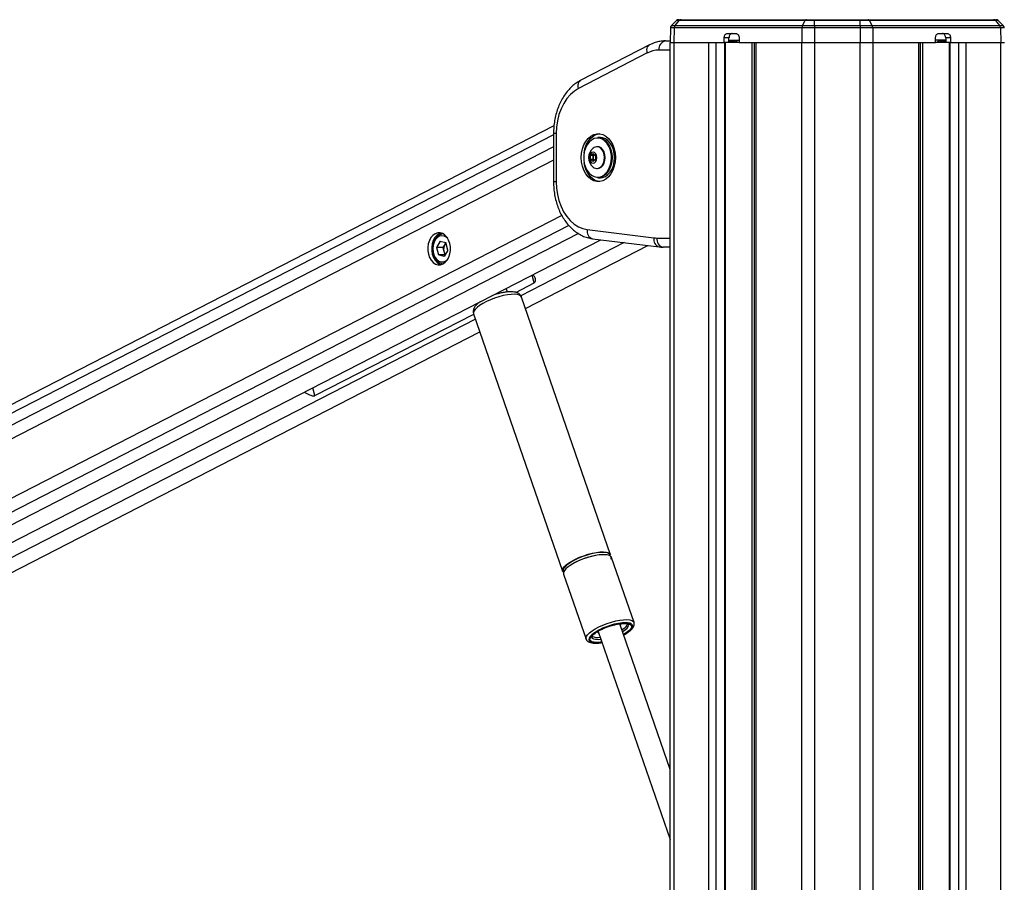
# Model space of a CAD drawing. Header units: millimetres. Extents: x 20 to 20084, y 40 to 15282.
# Tile 22 of 93: x 5857 to 6716, y 6634 to 7387. Entities that reach past the tile are written whole.
import ezdxf

# ---------------------------------------------------------------- set-up
doc = ezdxf.new("R2010")
doc.units = ezdxf.units.MM
doc.header["$LTSCALE"] = 2

msp = doc.modelspace()

# ---------------------------------------------------------------- linework, layer by layer
at = {"color": 7, "linetype": 'Continuous', "lineweight": 25}
for p, q in [((6424.97, 7379.35), (6424.74, 7366.6)), ((6428.28, 7379.35), (6424.97, 7379.35)), ((6425.88, 7381.46), (6430.33, 7385.75)), ((6425.88, 7381.46), (6429.04, 7381.46)), ((6428.28, 7379.35), (6428.09, 7366.6)), ((6539.71, 7379.35), (6428.28, 7379.35)), ((6429.04, 7381.46), (6432.74, 7385.75)), ((6429.04, 7381.46), (6540.22, 7381.46)), ((6432.74, 7385.75), (6430.33, 7385.75)), ((6432.41, 7386.6), (6434.48, 7386.6)), ((6542.68, 7385.75), (6432.74, 7385.75)), ((6434.48, 7386.6), (6543.83, 7386.6)), ((6539.71, 7379.35), (6539.59, 7366.6)), ((6550.66, 7379.35), (6539.71, 7379.35)), ((6540.22, 7381.46), (6542.68, 7385.75)), ((6540.22, 7381.46), (6550.66, 7381.46)), ((6550.66, 7385.75), (6542.68, 7385.75)), ((6543.83, 7386.6), (6550.66, 7386.6)), ((6550.66, 7385.75), (6550.66, 7386.6)), ((6550.66, 7386.6), (6590.61, 7386.6)), ((6590.61, 7385.75), (6550.66, 7385.75)), ((6550.66, 7381.46), (6550.66, 7385.75)), ((6550.66, 7381.46), (6590.61, 7381.46)), ((6550.66, 7381.46), (6550.66, 7379.35)), ((6550.66, 7379.35), (6550.66, 7366.6)), ((6590.61, 7379.35), (6550.66, 7379.35)), ((6590.61, 7385.75), (6590.61, 7386.6)), ((6590.61, 7386.6), (6597.44, 7386.6)), ((6590.61, 7381.46), (6590.61, 7385.75)), ((6598.6, 7385.75), (6590.61, 7385.75)), ((6590.61, 7381.46), (6590.61, 7379.35)), ((6590.61, 7381.46), (6601.06, 7381.46)), ((6590.61, 7379.35), (6590.61, 7366.6)), ((6601.57, 7379.35), (6590.61, 7379.35)), ((6597.44, 7386.6), (6706.8, 7386.6)), ((6601.06, 7381.46), (6598.6, 7385.75)), ((6708.54, 7385.75), (6598.6, 7385.75)), ((6601.06, 7381.46), (6712.24, 7381.46)), ((6601.57, 7379.35), (6601.69, 7366.6)), ((6713, 7379.35), (6601.57, 7379.35)), ((6706.8, 7386.6), (6708.86, 7386.6)), ((6708.54, 7385.75), (6712.24, 7381.46)), ((6710.95, 7385.75), (6708.54, 7385.75)), ((6710.95, 7385.75), (6715.4, 7381.46)), ((6712.24, 7381.46), (6715.4, 7381.46)), ((6713, 7379.35), (6713.19, 7366.6)), ((6716.31, 7379.35), (6713, 7379.35)), ((6471.77, 7366.6), (6471.86, 7370.67)), ((6476.11, 7370.67), (6471.86, 7370.67)), ((6474.69, 7374.6), (6482.14, 7374.6)), ((6476.01, 7366.6), (6476.11, 7370.67)), ((6484.97, 7370.67), (6484.97, 7366.6)), ((6656.31, 7366.6), (6656.31, 7370.67)), ((6659.14, 7374.6), (6666.59, 7374.6)), ((6669.41, 7370.67), (6665.17, 7370.67)), ((6665.17, 7370.67), (6665.27, 7366.6)), ((6669.41, 7370.67), (6669.51, 7366.6)), ((6406.87, 7364.64), (6346.89, 7333.77)), ((6420.68, 7368.06), (6424.77, 7368.06)), ((6424.74, 7366.6), (6428.09, 7366.6)), ((6424.74, 1618.6), (6424.74, 7366.6)), ((6428.09, 7366.6), (6471.77, 7366.6)), ((6428.09, 7366.6), (6458.57, 7366.6)), ((6476.01, 7366.6), (6471.77, 7366.6)), ((6472.96, 1618.6), (6472.96, 7366.6)), ((6484.97, 7366.6), (6476.01, 7366.6)), ((6476.05, 7368.07), (6476.15, 7368.06)), ((6476.06, 7368.6), (6484.97, 7368.6)), ((6476.17, 7368.06), (6481.12, 7368.06)), ((6481.12, 7368.02), (6480.06, 7368.06)), ((6481.12, 7368.02), (6481.12, 7368.06)), ((6484.97, 7366.6), (6539.59, 7366.6)), ((6498.1, 7366.6), (6498.1, 1618.6)), ((6499.49, 7366.6), (6539.59, 7366.6)), ((6539.59, 7366.6), (6550.66, 7366.6)), ((6550.66, 7366.6), (6590.61, 7366.6)), ((6590.61, 7366.6), (6601.69, 7366.6)), ((6601.69, 7366.6), (6656.31, 7366.6)), ((6601.69, 7366.6), (6641.79, 7366.6)), ((6643.17, 1618.6), (6643.17, 7366.6)), ((6665.22, 7368.6), (6656.31, 7368.6)), ((6665.27, 7366.6), (6656.31, 7366.6)), ((6660.16, 7368.06), (6665.11, 7368.06)), ((6660.16, 7368.02), (6660.16, 7368.06)), ((6661.24, 7368.06), (6660.16, 7368.02)), ((6665.13, 7368.06), (6665.23, 7368.07)), ((6669.51, 7366.6), (6665.27, 7366.6)), ((6668.32, 7366.6), (6668.32, 2195.57)), ((6669.51, 7366.6), (6713.19, 7366.6)), ((6682.7, 7366.6), (6713.19, 7366.6)), ((6713.19, 7366.6), (6716.53, 7366.6)), ((6404.87, 7357.53), (6344.9, 7326.66)), ((6323.39, 7294), (5144.43, 6688.12)), ((6323.01, 7287.19), (6323.01, 7245.25)), ((6325.36, 7287.19), (6325.36, 7245.25)), ((6363.96, 7283.72), (6361.7, 7283.72)), ((6355.41, 7267.95), (6357.53, 7269.69)), ((6355.41, 7264.49), (6355.41, 7267.95)), ((6357.61, 7267.95), (6355.41, 7267.95)), ((6357.53, 7269.69), (6359.65, 7267.95)), ((6357.61, 7267.95), (6358.63, 7268.79)), ((6357.61, 7266.22), (6357.61, 7267.95)), ((6359.65, 7267.95), (6359.65, 7264.49)), ((6361.42, 7275.72), (6360.88, 7275.72)), ((6357.53, 7262.76), (6355.41, 7264.49)), ((6357.61, 7264.49), (6355.41, 7264.49)), ((6359.65, 7264.49), (6357.53, 7262.76)), ((6357.61, 7264.49), (6357.61, 7266.22)), ((6358.63, 7263.66), (6357.61, 7264.49)), ((6376.34, 7266.22), (6376.31, 7265.08)), ((6360.88, 7256.72), (6361.42, 7256.72)), ((6361.7, 7248.72), (6363.96, 7248.72)), ((6352.47, 7203.41), (6410.58, 7196.22)), ((5321.38, 6658.56), (6364.39, 7194.58)), ((6224.1, 7193.26), (6220.9, 7187.87)), ((6224.1, 7193.26), (6229, 7192.03)), ((6228.16, 7190.56), (6226.56, 7187.87)), ((6229.01, 7192), (6228.16, 7190.56)), ((6230.7, 7185.42), (6229, 7192.03)), ((6357.14, 7195.47), (6415.25, 7188.28)), ((6220.9, 7187.87), (6222.6, 7181.26)), ((6226.56, 7187.87), (6220.9, 7187.87)), ((6226.56, 7187.87), (6227.41, 7184.56)), ((6227.41, 7184.56), (6228.25, 7181.29)), ((6230.7, 7185.42), (6227.5, 7180.03)), ((6298.54, 7134.63), (6405.34, 7189.51)), ((6424.74, 7188.06), (6418.82, 7188.06)), ((6227.5, 7180.03), (6222.6, 7181.26)), ((6228.23, 7181.26), (6222.6, 7181.26)), ((6290.16, 7148.63), (6306.22, 7156.88)), ((6282.82, 7149.04), (6281.76, 7152.11)), ((6372.83, 6919.73), (6295.14, 7144.47)), ((6253.27, 7130), (6330.96, 6905.26)), ((6114.82, 7058.52), (6253.37, 7129.72)), ((5373.7, 6659.34), (6258.74, 7114.17)), ((6393.28, 6860.58), (6373.67, 6917.32)), ((6331.8, 6902.85), (6351.41, 6846.11)), ((6424.74, 6732.25), (6380.8, 6859.37)), ((6382.56, 6854.29), (6383.86, 6855.14)), ((6393.28, 6860.58), (6393.31, 6860.47)), ((6361.97, 6852.86), (6424.74, 6671.28))]:
    msp.add_line(p, q, dxfattribs=at)
at = {"color": 8, "linetype": 'Continuous', "lineweight": 25}
for p, q in [((6428.09, 7366.6), (6428.09, 1618.6)), ((6458.57, 1618.6), (6458.57, 7366.6)), ((6464.75, 7366.6), (6464.75, 1618.6)), ((6472.53, 1618.6), (6472.53, 7366.6)), ((6496.21, 6112.36), (6496.21, 7366.6)), ((6499.49, 7366.6), (6499.49, 1618.6)), ((6539.59, 1618.6), (6539.59, 7366.6)), ((6550.66, 7366.6), (6550.66, 1618.6)), ((6590.61, 1618.6), (6590.61, 7366.6)), ((6601.69, 7366.6), (6601.69, 1618.6)), ((6641.79, 1618.6), (6641.79, 7366.6)), ((6645.07, 7366.6), (6645.07, 6112.36)), ((6668.75, 7366.6), (6668.75, 2195.35)), ((6676.53, 2188.41), (6676.53, 7366.6)), ((6682.7, 7366.6), (6682.7, 1619.5)), ((6713.19, 1619.38), (6713.19, 7366.6)), ((6424.74, 7360.06), (6415.03, 7360.06)), ((6323.01, 7286.24), (5151.56, 6684.22)), ((6325.36, 7287.19), (6323.01, 7287.19)), ((6323.01, 7275.65), (5356.69, 6779.05)), ((6323.01, 7263.92), (5371.92, 6775.15)), ((6374.06, 7266.94), (6374.07, 7266.22)), ((6325.36, 7245.25), (6323.01, 7245.25)), ((6330.23, 7215.68), (5371.67, 6723.07)), ((6336.47, 7206.87), (5232.89, 6639.73)), ((6344.7, 7199.99), (5303.12, 6664.72)), ((6384.65, 7192.07), (6294.45, 7145.72)), ((6413.17, 7196.06), (6424.74, 7196.06)), ((6306.22, 7156.88), (6304.45, 7163.77)), ((6254.87, 7125.38), (5363.09, 6667.08)), ((6114.82, 7058.52), (6113.05, 7065.41)), ((6359.34, 6851.96), (6358.72, 6851.55))]:
    msp.add_line(p, q, dxfattribs=at)
at = {"color": 8, "linetype": 'Continuous', "lineweight": 25, "flags": 128}
for points in [[(6404.87, 7357.53), (6404.6, 7359), (6404.56, 7360.41), (6404.75, 7361.71), (6405.16, 7362.85), (6405.78, 7363.78), (6406.58, 7364.48), (6406.86, 7364.64)], [(6344.9, 7326.66), (6344.63, 7328.13), (6344.59, 7329.54), (6344.77, 7330.84), (6345.19, 7331.97), (6345.8, 7332.91), (6346.6, 7333.6), (6346.89, 7333.77)], [(6373.06, 7261.61), (6373.26, 7262.78), (6373.51, 7266.22)], [(6295.14, 7144.47), (6294.58, 7145.35), (6293.3, 7146.18), (6291.41, 7146.72), (6288.97, 7146.95), (6286.05, 7146.87), (6282.75, 7146.49), (6279.18, 7145.8), (6275.44, 7144.84), (6271.67, 7143.63), (6267.98, 7142.22), (6264.49, 7140.65), (6261.31, 7138.97), (6258.55, 7137.23)], [(6258.55, 7137.23), (6256.28, 7135.5), (6254.6, 7133.81), (6253.55, 7132.24), (6253.16, 7130.83), (6253.27, 7130)], [(6356.68, 6853.34), (6359.45, 6855.08), (6362.63, 6856.76), (6366.12, 6858.33), (6369.81, 6859.74), (6373.58, 6860.95), (6377.31, 6861.91), (6380.89, 6862.59), (6384.19, 6862.98), (6387.11, 6863.06), (6389.55, 6862.83), (6391.44, 6862.29), (6392.72, 6861.46), (6393.28, 6860.58)], [(6359.41, 6851.55), (6362.05, 6853.19), (6365.1, 6854.77), (6368.46, 6856.22), (6371.99, 6857.5), (6375.56, 6858.55), (6379.03, 6859.32), (6382.27, 6859.8), (6385.14, 6859.96), (6387.55, 6859.8), (6389.4, 6859.32), (6390.62, 6858.55), (6391.16, 6857.5), (6391, 6856.22), (6390.15, 6854.77), (6388.64, 6853.19), (6386.52, 6851.55), (6384.04, 6849.99)], [(6383.18, 6852.49), (6383.32, 6852.58), (6385.53, 6854.11), (6387.19, 6855.6), (6388.25, 6857), (6388.66, 6858.25), (6388.56, 6858.98)], [(6384.16, 6849.66), (6385.93, 6850.7), (6388.37, 6852.39), (6390.24, 6854.04), (6391.5, 6855.6), (6392.08, 6857.02), (6391.97, 6858.23), (6391.18, 6859.21), (6389.72, 6859.91), (6387.66, 6860.31), (6386.93, 6860.36)], [(6351.41, 6846.11), (6351.29, 6846.94), (6351.68, 6848.35), (6352.74, 6849.92), (6354.42, 6851.61), (6356.68, 6853.34)], [(6358.72, 6851.55), (6356.55, 6849.87), (6354.98, 6848.26), (6354.06, 6846.76), (6353.82, 6845.44), (6354.27, 6844.34), (6355.4, 6843.5), (6357.17, 6842.94), (6359.5, 6842.71), (6362.32, 6842.79), (6365.33, 6843.15)], [(6365.22, 6843.48), (6363.67, 6843.29), (6360.79, 6843.13), (6358.38, 6843.29), (6356.53, 6843.77), (6355.31, 6844.55), (6354.77, 6845.59), (6354.93, 6846.87), (6355.78, 6848.32), (6357.3, 6849.9), (6359.41, 6851.55)], [(6356.1, 6847.78), (6356.67, 6846.94), (6357.9, 6846.27), (6359.73, 6845.89), (6362.07, 6845.81), (6364.35, 6845.98)]]:
    msp.add_lwpolyline(points, dxfattribs=at)
at = {"color": 7, "linetype": 'Continuous', "lineweight": 25, "flags": 128}
for points in [[(6344.9, 7326.66), (6341.21, 7324.35), (6337.78, 7321.36), (6334.67, 7317.74), (6331.94, 7313.56), (6329.63, 7308.89), (6327.78, 7303.83), (6326.44, 7298.46), (6325.63, 7292.88), (6325.36, 7287.19)], [(6376.97, 7266.22), (6376.72, 7262.36), (6375.97, 7258.64), (6374.75, 7255.17), (6373.1, 7252.07), (6371.07, 7249.46), (6368.74, 7247.42), (6366.19, 7246.02), (6363.49, 7245.31), (6360.75, 7245.31), (6358.06, 7246.02), (6355.51, 7247.42), (6353.18, 7249.46), (6351.15, 7252.07), (6349.5, 7255.17), (6348.28, 7258.64), (6347.53, 7262.36), (6347.28, 7266.22), (6347.53, 7270.08), (6348.28, 7273.81), (6349.5, 7277.28), (6351.15, 7280.37), (6353.18, 7282.98), (6355.51, 7285.02), (6358.06, 7286.42), (6360.75, 7287.13), (6363.49, 7287.13), (6366.19, 7286.42), (6368.74, 7285.02), (6371.07, 7282.98), (6373.1, 7280.37), (6374.75, 7277.28), (6375.97, 7273.81), (6376.72, 7270.08), (6376.97, 7266.22)], [(6349.7, 7270.43), (6350.4, 7273.81), (6351.62, 7277.28), (6353.27, 7280.37), (6355.3, 7282.98), (6357.63, 7285.02), (6360.18, 7286.42), (6362.88, 7287.13), (6363.19, 7287.17)], [(6369.92, 7278.39), (6369.75, 7278.62), (6367.81, 7280.73), (6365.62, 7282.26), (6363.25, 7283.13), (6360.81, 7283.3), (6358.39, 7282.78), (6356.09, 7281.57), (6354.02, 7279.74), (6352.24, 7277.36), (6350.85, 7274.52), (6349.88, 7271.34), (6349.39, 7267.95), (6349.39, 7264.49), (6349.88, 7261.1), (6350.85, 7257.92), (6352.24, 7255.08), (6354.02, 7252.7), (6356.09, 7250.87), (6358.39, 7249.67), (6360.81, 7249.14), (6363.25, 7249.32), (6365.62, 7250.19), (6367.81, 7251.71), (6369.75, 7253.83), (6371.34, 7256.45), (6372.53, 7259.48), (6373.06, 7261.61)], [(6361.7, 7283.72), (6363.57, 7283.52), (6366, 7282.63), (6368.25, 7281.07), (6370.23, 7278.91), (6371.86, 7276.22), (6373.07, 7273.12), (6373.82, 7269.75), (6374.06, 7266.94)], [(6376.34, 7266.22), (6376.08, 7269.75), (6375.33, 7273.12), (6374.12, 7276.22), (6372.49, 7278.91), (6370.51, 7281.07), (6368.26, 7282.63), (6365.84, 7283.52), (6363.96, 7283.72)], [(6360.89, 7266.22), (6360.63, 7268.04), (6359.9, 7269.58), (6358.81, 7270.61), (6357.53, 7270.97), (6356.24, 7270.61), (6355.15, 7269.58), (6354.43, 7268.04), (6354.17, 7266.22), (6354.43, 7264.4), (6355.15, 7262.86), (6356.24, 7261.83), (6357.53, 7261.47), (6358.81, 7261.83), (6359.9, 7262.86), (6360.63, 7264.4), (6360.89, 7266.22)], [(6367.6, 7266.22), (6367.35, 7268.79), (6366.62, 7271.16), (6365.47, 7273.17), (6363.97, 7274.66), (6362.25, 7275.52), (6360.42, 7275.7), (6358.63, 7275.17), (6357.51, 7274.44)], [(6368.14, 7266.22), (6367.89, 7268.79), (6367.16, 7271.16), (6366, 7273.17), (6364.51, 7274.66), (6362.78, 7275.52), (6361.42, 7275.72)], [(6375.68, 7271.78), (6376.09, 7269.66), (6376.34, 7266.22)], [(6363.19, 7245.28), (6362.88, 7245.31), (6360.18, 7246.02), (6357.63, 7247.42), (6355.3, 7249.46), (6353.27, 7252.07), (6351.62, 7255.17), (6350.4, 7258.64), (6349.7, 7262.01)], [(6357.51, 7258.01), (6358.63, 7257.27), (6360.42, 7256.74), (6362.25, 7256.92), (6363.97, 7257.79), (6365.47, 7259.28), (6366.62, 7261.29), (6367.35, 7263.66), (6367.6, 7266.22)], [(6361.42, 7256.72), (6362.78, 7256.92), (6364.51, 7257.79), (6366, 7259.28), (6367.16, 7261.29), (6367.89, 7263.66), (6368.14, 7266.22)], [(6374.07, 7266.22), (6373.82, 7262.7), (6373.07, 7259.32), (6371.86, 7256.23), (6370.23, 7253.54), (6368.25, 7251.37), (6366, 7249.81), (6363.57, 7248.92), (6361.7, 7248.72)], [(6363.96, 7248.72), (6365.84, 7248.92), (6368.26, 7249.81), (6370.51, 7251.37), (6372.49, 7253.54), (6374.12, 7256.23), (6375.33, 7259.32), (6376.08, 7262.7), (6376.34, 7266.22)], [(6325.36, 7245.25), (6325.62, 7239.61), (6326.43, 7234.06), (6327.75, 7228.72), (6329.57, 7223.68), (6331.86, 7219.03), (6334.56, 7214.86), (6337.64, 7211.23), (6341.03, 7208.23), (6344.68, 7205.9), (6348.51, 7204.28), (6352.47, 7203.41)], [(6226.57, 7173.49), (6228.55, 7174.88), (6230.27, 7176.86), (6231.63, 7179.34), (6232.57, 7182.18), (6233.04, 7185.24), (6233.01, 7188.38), (6232.49, 7191.43), (6231.5, 7194.23), (6230.1, 7196.66), (6228.35, 7198.59), (6226.34, 7199.91), (6224.18, 7200.57), (6221.96, 7200.54), (6219.8, 7199.8), (6217.82, 7198.41), (6216.1, 7196.42), (6214.74, 7193.95), (6213.8, 7191.11), (6213.34, 7188.05), (6213.36, 7184.91), (6213.88, 7181.86), (6214.87, 7179.05), (6216.27, 7176.63), (6218.02, 7174.7), (6220.03, 7173.38), (6222.2, 7172.71), (6224.41, 7172.75), (6226.57, 7173.49)], [(6224.88, 7200.44), (6223.2, 7199.8), (6221.21, 7198.41), (6219.5, 7196.42), (6218.14, 7193.95), (6217.2, 7191.11), (6216.73, 7188.05), (6216.76, 7184.91), (6217.28, 7181.86), (6218.26, 7179.05), (6219.66, 7176.63), (6221.41, 7174.7), (6223.42, 7173.38), (6224.88, 7172.85)], [(6226.93, 7199.64), (6225.34, 7199.45), (6223.3, 7198.58), (6221.45, 7197.08), (6219.89, 7195.01), (6218.72, 7192.48), (6217.99, 7189.65), (6217.74, 7186.65), (6217.99, 7183.65), (6218.72, 7180.82), (6219.89, 7178.29), (6221.44, 7176.22), (6223.29, 7174.71), (6225.33, 7173.84), (6226.93, 7173.64)], [(6230.8, 7195.58), (6229.44, 7196.82), (6227.54, 7197.78), (6225.53, 7198.04), (6223.53, 7197.58), (6221.68, 7196.44), (6220.09, 7194.68), (6218.85, 7192.42), (6218.05, 7189.79), (6217.74, 7186.97), (6217.94, 7184.12), (6218.63, 7181.44), (6219.77, 7179.08), (6221.29, 7177.2), (6223.09, 7175.91), (6225.07, 7175.29), (6227.09, 7175.39), (6229.03, 7176.2), (6230.76, 7177.66), (6230.8, 7177.7)], [(6373.67, 6917.32), (6373.5, 6917.69), (6372.54, 6918.65), (6370.95, 6919.34), (6368.78, 6919.72), (6366.09, 6919.8), (6362.96, 6919.57), (6359.51, 6919.03), (6355.85, 6918.2), (6352.08, 6917.11), (6348.33, 6915.8), (6344.72, 6914.3), (6341.38, 6912.67), (6338.39, 6910.95), (6335.87, 6909.21), (6333.89, 6907.49), (6332.51, 6905.86), (6331.79, 6904.36), (6331.74, 6903.05), (6331.8, 6902.85)], [(6336.24, 6912.49), (6339, 6914.23), (6342.18, 6915.91), (6345.67, 6917.48), (6349.36, 6918.89), (6353.13, 6920.1), (6356.87, 6921.06), (6360.44, 6921.75), (6363.74, 6922.13), (6366.66, 6922.21), (6369.1, 6921.98), (6370.99, 6921.44), (6372.27, 6920.61), (6372.83, 6919.73)], [(6372.79, 6918.37), (6372.8, 6918.47), (6372.52, 6919.66), (6371.57, 6920.61), (6370, 6921.28), (6367.86, 6921.67), (6365.2, 6921.74), (6362.12, 6921.51), (6358.71, 6920.98), (6355.09, 6920.16), (6351.37, 6919.09), (6347.67, 6917.79), (6344.11, 6916.32), (6340.81, 6914.7), (6337.86, 6913.01), (6336.57, 6912.16)], [(6337.15, 6910.43), (6339.88, 6912.14), (6343.02, 6913.8), (6346.46, 6915.35), (6350.11, 6916.75), (6353.83, 6917.94), (6357.52, 6918.88), (6361.04, 6919.56), (6364.3, 6919.94), (6367.18, 6920.02), (6369.59, 6919.79), (6371.46, 6919.26), (6372.29, 6918.8)], [(6330.96, 6905.26), (6330.84, 6906.09), (6331.24, 6907.5), (6332.29, 6909.08), (6333.97, 6910.76), (6336.24, 6912.49)], [(6332.1, 6908.04), (6332.06, 6907.98), (6331.34, 6906.5), (6331.29, 6905.21), (6331.83, 6904.22)], [(6381.48, 6857.42), (6381.49, 6857.44), (6381.69, 6858.4), (6381.21, 6859.13), (6380.63, 6859.44)], [(6362.07, 6853.02), (6361.96, 6852.83), (6361.76, 6851.88), (6362.24, 6851.15), (6362.65, 6850.91)]]:
    msp.add_lwpolyline(points, dxfattribs=at)
at = {"color": 7, "linetype": 'Continuous', "lineweight": 25}
for centre, radius, start, end in [((6427.97, 7379.3), 3, 134, 179), ((6431.58, 7379.35), 3.31, 140.3072, 179.88959), ((6432.41, 7383.6), 3, 90, 134), ((6434.52, 7384.3), 2.3, 91.11663, 140.65389), ((6544.12, 7379.41), 4.41, 152.2491, 180.66965), ((6543.99, 7385.18), 1.43, 96.12022, 156.09848), ((6597.29, 7385.18), 1.43, 23.90152, 83.87978), ((6597.16, 7379.41), 4.41, 359.33035, 27.7509), ((6706.76, 7384.3), 2.3, 39.34611, 88.88337), ((6708.86, 7383.6), 3, 46, 90), ((6709.69, 7379.35), 3.31, 0.11041, 39.6928), ((6713.31, 7379.3), 3, 1, 46), ((6422.1, 7361.06), 7.14, 101.42175, 188.04947), ((6481.46, 7365.29), 2.75, 28.38615, 97.03077), ((6659.82, 7365.29), 2.75, 82.96923, 151.61385), ((6415.15, 7337.94), 22.12, 90.31718, 117.6867), ((6364.25, 7266.22), 10.63, 129.38933, 230.61067), ((6361, 7266.36), 3.39, 134.32462, 182.31944), ((6361, 7266.09), 3.39, 177.68056, 225.67538), ((6235.24, 7186.63), 8.1, 150.96112, 194.78242), ((6232.64, 7187.96), 5.18, 133.35587, 149.82099), ((6413.17, 7217.13), 21.07, 262.93872, 269.9947), ((6420.24, 7195.06), 7.14, 171.95053, 258.57825), ((6233.78, 7186.1), 6.55, 193.58989, 218.79815), ((6370.95, 6916.76), 2.44, 337.13, 49.88896), ((6387.95, 6807.51), 52.86, 91.10406, 122.76552), ((6379.69, 6863.12), 9.01, 297.62031, 336.2811), ((6361.25, 6860.11), 12.58, 246.79856, 281.38968)]:
    msp.add_arc(centre, radius, start, end, dxfattribs=at)
at = {"color": 8, "linetype": 'Continuous', "lineweight": 25}
for centre, radius, start, end in [((6352.44, 7266.61), 21.07, 358.94142, 33.96827), ((6359.14, 7202), 6.83, 168.03979, 252.93689), ((6417.25, 7194.81), 6.82, 168.03575, 252.96853), ((6346.55, 6896.84), 18.28, 123.09281, 142.20807)]:
    msp.add_arc(centre, radius, start, end, dxfattribs=at)
at = {"color": 7, "linetype": 'Continuous', "lineweight": 25}
for points, knots in [([(6471.86, 7370.67), (6471.91, 7371.11), (6471.99, 7372.01), (6472.49, 7373.2), (6473.22, 7374.09), (6474, 7374.54), (6474.5, 7374.58), (6474.69, 7374.6)], [0, 0, 0, 0, 0.217051, 0.434103, 0.651134, 0.868186, 1, 1, 1, 1]), ([(6478.93, 7374.6), (6478.62, 7374.55), (6477.99, 7374.46), (6477.15, 7373.77), (6476.51, 7372.76), (6476.17, 7371.66), (6476.13, 7370.94), (6476.11, 7370.67)], [0, 0, 0, 0, 0.217104, 0.434209, 0.651287, 0.868327, 1, 1, 1, 1]), ([(6482.14, 7374.6), (6482.46, 7374.55), (6483.1, 7374.46), (6483.96, 7373.77), (6484.6, 7372.76), (6484.92, 7371.66), (6484.96, 7370.94), (6484.97, 7370.67)], [0, 0, 0, 0, 0.217103, 0.434207, 0.651285, 0.868325, 1, 1, 1, 1]), ([(6656.31, 7370.67), (6656.34, 7371.11), (6656.4, 7372.01), (6656.9, 7373.2), (6657.64, 7374.09), (6658.43, 7374.54), (6658.94, 7374.58), (6659.14, 7374.6)], [0, 0, 0, 0, 0.217051, 0.434103, 0.651134, 0.868186, 1, 1, 1, 1]), ([(6665.17, 7370.67), (6665.13, 7371.11), (6665.04, 7372.01), (6664.54, 7373.2), (6663.81, 7374.09), (6663.04, 7374.54), (6662.53, 7374.58), (6662.34, 7374.6)], [0, 0, 0, 0, 0.217049, 0.434099, 0.651128, 0.868179, 1, 1, 1, 1]), ([(6666.59, 7374.6), (6666.9, 7374.55), (6667.53, 7374.46), (6668.37, 7373.77), (6669.01, 7372.76), (6669.35, 7371.66), (6669.39, 7370.94), (6669.41, 7370.67)], [0, 0, 0, 0, 0.217103, 0.434207, 0.651285, 0.868325, 1, 1, 1, 1]), ([(6420.68, 7368.06), (6419.8, 7368.04), (6417.5, 7367.98), (6413.8, 7367.33), (6410.06, 7366.17), (6407.81, 7365.09), (6406.87, 7364.64)], [0, 0, 0, 0, 0.185339, 0.485252, 0.785405, 1, 1, 1, 1]), ([(6346.89, 7333.77), (6346.11, 7333.34), (6344.01, 7332.2), (6340.78, 7329.86), (6337.3, 7326.66), (6334.12, 7322.94), (6331.27, 7318.76), (6328.79, 7314.16), (6326.72, 7309.22), (6325.09, 7304), (6323.91, 7298.56), (6323.15, 7292.94), (6323.06, 7289.12), (6323.01, 7287.19)], [0, 0, 0, 0, 0.054322, 0.145826, 0.238109, 0.331511, 0.425806, 0.520714, 0.615974, 0.711386, 0.806822, 0.902255, 1, 1, 1, 1]), ([(6323.01, 7245.25), (6323.03, 7244.23), (6323.07, 7241.32), (6323.5, 7236.55), (6324.46, 7231.02), (6325.89, 7225.67), (6327.78, 7220.54), (6330.09, 7215.72), (6332.83, 7211.27), (6335.95, 7207.25), (6339.42, 7203.73), (6343.19, 7200.76), (6347.21, 7198.39), (6351.39, 7196.67), (6354.74, 7195.81), (6356.66, 7195.54), (6357.14, 7195.47)], [0, 0, 0, 0, 0.042417, 0.120531, 0.198764, 0.277125, 0.35564, 0.434306, 0.513062, 0.591751, 0.670146, 0.747955, 0.824879, 0.900711, 0.975413, 1, 1, 1, 1]), ([(6415.25, 7188.28), (6416.13, 7188.19), (6417.32, 7188.07), (6418.51, 7188.07), (6418.82, 7188.06)], [0, 0, 0, 0, 0.738034, 1, 1, 1, 1]), ([(6306.22, 7156.88), (6306.45, 7157.05), (6306.99, 7157.44), (6307.42, 7158.72), (6307.35, 7160.49), (6306.65, 7162.45), (6305.61, 7163.41), (6305.12, 7163.87)], [0, 0, 0, 0, 0.112686, 0.260598, 0.505306, 0.767105, 1, 1, 1, 1]), ([(6295.11, 7144.38), (6295.07, 7144.56), (6294.89, 7145.35), (6294.01, 7146.52), (6292.64, 7147.68), (6290.97, 7148.49), (6288.92, 7149.02), (6286.36, 7149.26), (6283.32, 7149.15), (6280.01, 7148.71), (6276.58, 7148), (6273.12, 7147.04), (6270.6, 7146.23), (6269.33, 7145.7), (6269.15, 7145.63)], [0, 0, 0, 0, 0.021378, 0.095792, 0.168158, 0.245702, 0.336305, 0.444664, 0.558418, 0.667705, 0.774021, 0.878827, 0.983002, 1, 1, 1, 1]), ([(6259.1, 7140.52), (6258.68, 7140.22), (6257.41, 7139.31), (6255.68, 7137.78), (6254.2, 7135.96), (6253.26, 7134.12), (6252.91, 7132.3), (6252.93, 7130.84), (6253.27, 7130.15), (6253.34, 7130)], [0, 0, 0, 0, 0.1063086, 0.3202348, 0.5222453, 0.6832358, 0.8262211, 0.9627374, 1, 1, 1, 1]), ([(6105.64, 7061.6), (6106.32, 7061.21), (6107.73, 7060.41), (6110.12, 7059.28), (6112.15, 7058.49), (6113.66, 7058.24), (6114.43, 7058.34), (6114.76, 7058.49), (6114.82, 7058.52)], [0, 0, 0, 0, 0.2402417, 0.4909265, 0.73379, 0.8652172, 0.9742638, 1, 1, 1, 1]), ([(6359.93, 6851.7), (6360.3, 6851.95), (6361.37, 6852.66), (6363.48, 6853.87), (6366.29, 6855.22), (6368.8, 6856.29), (6370.35, 6856.81), (6370.85, 6856.98)], [0, 0, 0, 0, 0.131559, 0.37904, 0.629257, 0.881525, 1, 1, 1, 1]), ([(6370.85, 6856.98), (6371.42, 6857.18), (6373.04, 6857.76), (6375.75, 6858.51), (6378.85, 6859.2), (6381.71, 6859.63), (6384.22, 6859.8), (6386.26, 6859.72), (6387.72, 6859.43), (6388.5, 6859.06), (6388.59, 6858.92), (6388.58, 6858.93), (6388.58, 6858.93)], [0, 0, 0, 0, 0.065045, 0.187373, 0.309372, 0.430641, 0.550604, 0.668366, 0.782599, 0.892069, 0.998966, 1, 1, 1, 1]), ([(6384.19, 6849.56), (6384.92, 6849.96), (6386.62, 6850.9), (6388.85, 6852.46), (6390.9, 6854.19), (6392.38, 6855.9), (6393.25, 6857.54), (6393.61, 6859.07), (6393.39, 6859.98), (6393.3, 6860.37)], [0, 0, 0, 0, 0.122572, 0.287049, 0.454035, 0.625447, 0.776133, 0.904232, 1, 1, 1, 1]), ([(6356.12, 6847.71), (6356.12, 6847.71), (6356.13, 6847.69), (6356.12, 6847.92), (6356.57, 6848.74), (6357.56, 6849.84), (6358.75, 6850.86), (6359.65, 6851.5), (6359.93, 6851.7)], [0, 0, 0, 0, 0.019796, 0.240743, 0.460472, 0.674532, 0.897149, 1, 1, 1, 1]), ([(6351.45, 6846.12), (6351.46, 6846.04), (6351.57, 6845.45), (6352.33, 6844.53), (6353.59, 6843.57), (6355.29, 6842.91), (6357.48, 6842.52), (6360.2, 6842.46), (6362.87, 6842.63), (6364.68, 6842.94), (6365.36, 6843.06)], [0, 0, 0, 0, 0.018926, 0.143218, 0.266879, 0.40557, 0.566525, 0.735247, 0.900202, 1, 1, 1, 1])]:
    msp.add_open_spline(points, degree=3, knots=knots, dxfattribs=at)

doc.saveas('drawing.dxf')
